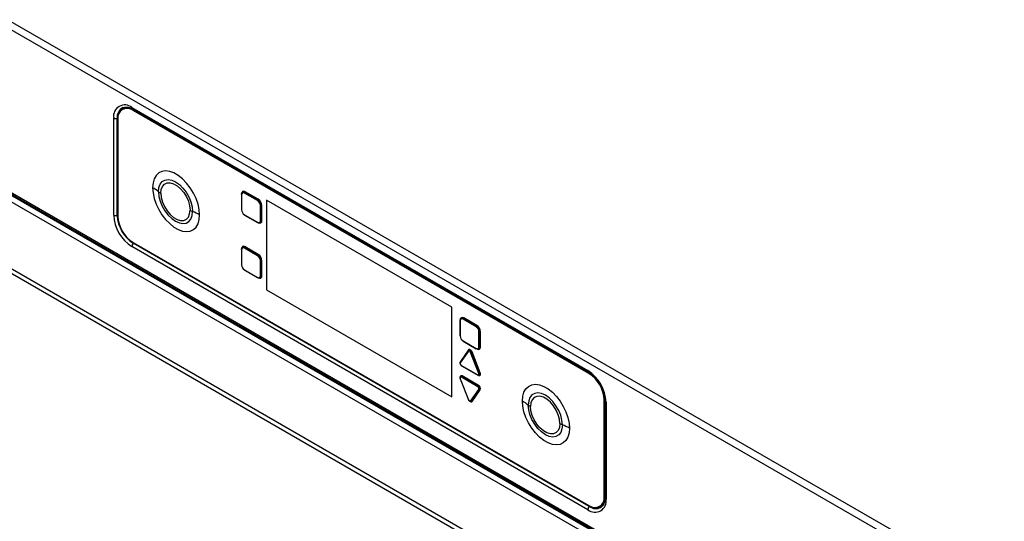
# Paper-space layout 'Specification Drawing' of a CAD drawing. Header units: millimetres. Extents: x 0 to 420, y 0 to 297.
# Tile 12 of 36: x 48 to 83, y 111 to 130. Entities that reach past the tile are written whole.
import ezdxf

# ---------------------------------------------------------------- set-up
doc = ezdxf.new("R2010")
doc.units = ezdxf.units.MM

psp = doc.layouts.new('Specification Drawing')

# ---------------------------------------------------------------- linework, layer by layer
at = {"color": 7, "linetype": 'Continuous', "lineweight": 25}
for p, q in [((36.717, 135.6872), (83.6061, 108.6187)), ((36.5913, 135.4695), (83.4803, 108.401)), ((38.1548, 128.6878), (81.9169, 103.4245)), ((38.3438, 128.5185), (81.8015, 103.4309)), ((51.7902, 126.4072), (68.2815, 116.887)), ((51.4595, 126.3455), (51.4453, 126.3374)), ((51.8155, 126.3512), (68.3068, 116.831)), ((51.8342, 126.2989), (51.8483, 126.307)), ((68.3176, 116.7832), (51.8342, 126.2989)), ((68.3318, 116.7913), (51.8483, 126.307)), ((68.3443, 116.8085), (51.853, 126.3287)), ((51.857, 126.3075), (68.3404, 116.7918)), ((51.1323, 122.5161), (51.1323, 126.0273)), ((51.2597, 122.4996), (51.2597, 126.0107)), ((51.2842, 125.9813), (51.2842, 122.4792)), ((40.6205, 124.3396), (80.5249, 101.3033)), ((40.665, 124.4895), (80.5694, 101.4532)), ((55.7512, 123.2576), (55.7512, 122.7133)), ((55.757, 123.2495), (55.757, 122.7051)), ((56.3322, 123.0372), (55.8608, 123.3093)), ((56.3459, 123.0615), (55.8745, 123.3336)), ((56.3597, 123.0857), (55.8883, 123.3579)), ((56.4359, 122.3132), (56.4359, 122.8576)), ((56.4638, 122.313), (56.4638, 122.8574)), ((56.4917, 122.3128), (56.4917, 122.8571)), ((63.3629, 119.1853), (56.6547, 123.0579)), ((56.6547, 123.0579), (56.6547, 119.813)), ((56.6555, 123.0574), (56.6555, 119.8135)), ((55.8608, 122.5255), (56.3322, 122.2533)), ((55.8649, 122.5163), (56.3363, 122.2442)), ((51.8342, 121.5266), (68.3176, 112.0109)), ((68.3309, 111.975), (51.8396, 121.4953)), ((68.2815, 111.8564), (51.7902, 121.3766)), ((55.7512, 121.2662), (55.7512, 120.7218)), ((55.757, 121.258), (55.757, 120.7136)), ((56.3322, 121.0458), (55.8608, 121.3179)), ((56.3459, 121.07), (55.8745, 121.3422)), ((56.3597, 121.0943), (55.8883, 121.3664)), ((56.4359, 120.3218), (56.4359, 120.8661)), ((56.4638, 120.3215), (56.4638, 120.8659)), ((56.4917, 120.3213), (56.4917, 120.8657)), ((55.8608, 120.534), (56.3322, 120.2619)), ((55.8649, 120.5249), (56.3363, 120.2527)), ((56.6555, 119.8135), (56.6547, 119.813)), ((56.6547, 119.813), (63.3629, 115.9405)), ((56.6555, 119.8135), (63.3629, 115.9414)), ((63.3629, 115.9405), (63.3629, 119.1853)), ((63.6551, 118.6948), (63.6551, 118.1504)), ((63.6609, 118.6866), (63.6609, 118.1423)), ((64.236, 118.4744), (63.7646, 118.7465)), ((64.2498, 118.4987), (63.7784, 118.7708)), ((64.2635, 118.5229), (63.7921, 118.7951)), ((64.3398, 117.7504), (64.3398, 118.2948)), ((64.3676, 117.7502), (64.3676, 118.2945)), ((64.3955, 117.75), (64.3955, 118.2943)), ((63.7646, 117.9627), (64.236, 117.6905)), ((63.7688, 117.9535), (64.2402, 117.6814)), ((63.9593, 117.6132), (63.6647, 117.1941)), ((63.9616, 117.5936), (63.6669, 117.1744)), ((63.9646, 117.6399), (63.6699, 117.2207)), ((64.3337, 116.7895), (64.0391, 117.5488)), ((64.3597, 116.7985), (64.0651, 117.5578)), ((64.3857, 116.8075), (64.0911, 117.5669)), ((63.7057, 117.0744), (64.295, 116.7343)), ((63.7099, 117.0653), (64.2991, 116.7251)), ((68.3176, 116.7832), (68.3318, 116.7913)), ((63.6624, 116.591), (63.9571, 115.8317)), ((63.6669, 116.5901), (63.9616, 115.8308)), ((64.295, 116.3051), (63.7057, 116.6453)), ((64.3087, 116.3294), (63.7195, 116.6696)), ((64.3225, 116.3537), (63.7332, 116.6938)), ((64.0391, 115.786), (64.3337, 116.2052)), ((64.0651, 115.7787), (64.3597, 116.1979)), ((64.0911, 115.7714), (64.3857, 116.1906)), ((68.8676, 115.8306), (68.8817, 115.8388)), ((68.8676, 112.3285), (68.8676, 115.8306)), ((68.8817, 112.3367), (68.8817, 115.8388)), ((68.8864, 115.846), (68.8864, 112.344)), ((68.9029, 112.33), (68.9029, 115.8411)), ((68.9036, 115.7973), (68.9036, 112.2862)), ((68.9394, 115.7474), (68.9394, 112.2363)), ((68.8676, 112.3285), (68.8817, 112.3367)), ((68.7065, 111.9724), (68.7206, 111.9806))]:
    psp.add_line(p, q, dxfattribs=at)
at = {"color": 8, "linetype": 'Continuous', "lineweight": 25}
for p, q in [((51.8522, 126.3048), (51.857, 126.3075)), ((51.853, 126.3287), (51.853, 126.3296)), ((42.6135, 125.7776), (81.833, 103.1367)), ((42.7156, 125.9545), (81.833, 103.3726)), ((68.3357, 116.7891), (68.3404, 116.7918)), ((68.8817, 115.8433), (68.8864, 115.846)), ((68.8817, 112.3412), (68.8864, 112.344)), ((68.9036, 112.3295), (68.9029, 112.33))]:
    psp.add_line(p, q, dxfattribs=at)
at = {"color": 8, "linetype": 'Continuous', "lineweight": 25, "flags": 128}
for points in [[(51.853, 126.3287), (51.7441, 126.3792), (51.6393, 126.403), (51.5427, 126.3991), (51.4581, 126.3678), (51.3886, 126.3102), (51.337, 126.2284), (51.3231, 126.1935)], [(63.6699, 117.2207), (63.6626, 117.2046), (63.6602, 117.1858)], [(63.7332, 116.6938), (63.7143, 116.7019), (63.6967, 116.7036), (63.6816, 116.6989), (63.6699, 116.6882), (63.6626, 116.672), (63.6602, 116.6516), (63.6605, 116.6427)], [(63.6669, 116.5901), (63.6649, 116.5901), (63.6634, 116.5903), (63.6625, 116.5908), (63.6624, 116.591)], [(63.9616, 115.8308), (63.9595, 115.8307), (63.958, 115.8309), (63.9572, 115.8315), (63.9571, 115.8317)], [(63.9664, 115.8398), (63.9762, 115.8203), (63.9913, 115.7981), (64.0089, 115.7795), (64.0278, 115.7657), (64.0468, 115.7577), (64.0644, 115.7559), (64.0795, 115.7606), (64.0911, 115.7714)], [(68.5208, 111.9386), (68.5581, 111.9331), (68.6546, 111.937), (68.7393, 111.9683), (68.8087, 112.026), (68.8603, 112.1077), (68.8921, 112.2103), (68.9029, 112.33)]]:
    psp.add_lwpolyline(points, dxfattribs=at)
at = {"color": 7, "linetype": 'Continuous', "lineweight": 25, "flags": 128}
for points in [[(51.4703, 126.4053), (51.5174, 126.4186), (51.6163, 126.4228)], [(54.2399, 122.524), (54.2254, 122.7127), (54.1825, 122.9117), (54.1126, 123.1142), (54.018, 123.3134), (53.9021, 123.5023), (53.7687, 123.6747), (53.6225, 123.8246), (53.4682, 123.9469), (53.3114, 124.0375), (53.1572, 124.0932), (53.0109, 124.1122), (52.8775, 124.0938), (52.7616, 124.0387), (52.667, 123.9487), (52.5971, 123.8269), (52.5542, 123.6775), (52.5397, 123.5055)], [(52.7523, 123.3596), (52.7678, 123.5094), (52.8134, 123.6337), (52.887, 123.7265), (52.9848, 123.7829), (53.1019, 123.8003), (53.2324, 123.7777), (53.3698, 123.7162), (53.5072, 123.619), (53.6377, 123.491), (53.7548, 123.3384), (53.8526, 123.169), (53.9262, 122.9914), (53.9718, 122.8143), (53.9873, 122.6467)], [(52.832, 123.305), (52.8474, 123.4426), (52.8927, 123.5545), (52.9654, 123.6341), (53.0611, 123.6767), (53.1743, 123.68), (53.2984, 123.6437), (53.4262, 123.5699), (53.5504, 123.4629), (53.6636, 123.3289), (53.7593, 123.1758), (53.8319, 123.0123), (53.8772, 122.8481), (53.8926, 122.6927)], [(52.5397, 123.5055), (52.5542, 123.3167), (52.5971, 123.1177), (52.667, 122.9152), (52.7616, 122.716), (52.8775, 122.5271), (53.0109, 122.3547), (53.1572, 122.2048), (53.3114, 122.0825), (53.4682, 121.9919), (53.6225, 121.9362), (53.7687, 121.9172), (53.9021, 121.9356), (54.018, 121.9907), (54.1126, 122.0807), (54.1825, 122.2025), (54.2254, 122.3519), (54.2399, 122.524)], [(52.7523, 123.3596), (52.7678, 123.192), (52.8134, 123.0149), (52.887, 122.8373), (52.9848, 122.6679), (53.1019, 122.5154), (53.2324, 122.3873), (53.3698, 122.2901), (53.5072, 122.2286), (53.6377, 122.206), (53.7548, 122.2234), (53.8526, 122.2798), (53.9262, 122.3726), (53.9718, 122.4969), (53.9873, 122.6467)], [(52.832, 123.305), (52.8474, 123.1495), (52.8927, 122.9853), (52.9654, 122.8219), (53.0611, 122.6687), (53.1743, 122.5348), (53.2984, 122.4278), (53.4262, 122.354), (53.5504, 122.3177), (53.6636, 122.3209), (53.7593, 122.3636), (53.8319, 122.4431), (53.8772, 122.555), (53.8926, 122.6927)], [(63.9593, 117.6132), (63.9607, 117.6148), (63.9631, 117.6167)], [(64.0391, 117.5488), (64.032, 117.5636), (64.0227, 117.5772), (64.0119, 117.5886), (64.0003, 117.597), (63.9888, 117.602), (63.978, 117.603), (63.9687, 117.6002), (63.9616, 117.5936)], [(64.0911, 117.5669), (64.0795, 117.591), (64.0644, 117.6132), (64.0468, 117.6318), (64.0278, 117.6456), (64.0089, 117.6536), (63.9913, 117.6554), (63.9762, 117.6507), (63.9646, 117.6399)], [(64.295, 116.7343), (64.3066, 116.7293), (64.3174, 116.7283), (64.3266, 116.7311), (64.3337, 116.7377), (64.3382, 116.7476), (64.3397, 116.7601), (64.3382, 116.7744), (64.3337, 116.7895)], [(64.3225, 116.7175), (64.3414, 116.7094), (64.359, 116.7077), (64.3741, 116.7124), (64.3857, 116.7231), (64.393, 116.7393), (64.3955, 116.7597), (64.393, 116.783), (64.3857, 116.8075)], [(63.7057, 116.6453), (63.6941, 116.6502), (63.6833, 116.6513), (63.6741, 116.6484), (63.6669, 116.6418), (63.6625, 116.6319), (63.6609, 116.6194), (63.6625, 116.6052), (63.6669, 116.5901)], [(65.9119, 115.7859), (65.9264, 115.9579), (65.9693, 116.1073), (66.0392, 116.2291), (66.1338, 116.3191), (66.2497, 116.3742), (66.3831, 116.3926), (66.5293, 116.3736), (66.6835, 116.3179), (66.8404, 116.2273), (66.9946, 116.105), (67.1409, 115.9551), (67.2743, 115.7828), (67.3902, 115.5938), (67.4848, 115.3946), (67.5547, 115.1921), (67.5976, 114.9931), (67.6121, 114.8044)], [(67.3595, 114.9271), (67.344, 115.0947), (67.2984, 115.2718), (67.2248, 115.4495), (67.127, 115.6188), (67.0099, 115.7714), (66.8794, 115.8994), (66.742, 115.9967), (66.6046, 116.0581), (66.4741, 116.0807), (66.357, 116.0633), (66.2592, 116.0069), (66.1856, 115.9141), (66.1399, 115.7898), (66.1245, 115.6401)], [(63.9616, 115.8308), (63.9687, 115.8159), (63.978, 115.8024), (63.9888, 115.791), (64.0003, 115.7825), (64.0119, 115.7776), (64.0227, 115.7765), (64.032, 115.7794), (64.0391, 115.786)], [(67.6121, 114.8044), (67.5976, 114.6323), (67.5547, 114.4829), (67.4848, 114.3611), (67.3902, 114.2711), (67.2743, 114.216), (67.1409, 114.1976), (66.9946, 114.2166), (66.8404, 114.2724), (66.6835, 114.3629), (66.5293, 114.4852), (66.3831, 114.6351), (66.2497, 114.8075), (66.1338, 114.9964), (66.0392, 115.1956), (65.9693, 115.3981), (65.9264, 115.5971), (65.9119, 115.7859)], [(67.2648, 114.9731), (67.2494, 115.1285), (67.2041, 115.2927), (67.1314, 115.4562), (67.0357, 115.6093), (66.9225, 115.7433), (66.7984, 115.8503), (66.6706, 115.9241), (66.5464, 115.9604), (66.4332, 115.9572), (66.3375, 115.9145), (66.2649, 115.8349), (66.2196, 115.7231), (66.2042, 115.5854)], [(67.3595, 114.9271), (67.344, 114.7773), (67.2984, 114.653), (67.2248, 114.5602), (67.127, 114.5038), (67.0099, 114.4864), (66.8794, 114.509), (66.742, 114.5705), (66.6046, 114.6677), (66.4741, 114.7958), (66.357, 114.9483), (66.2592, 115.1177), (66.1856, 115.2953), (66.1399, 115.4724), (66.1245, 115.6401)], [(67.2648, 114.9731), (67.2494, 114.8354), (67.2041, 114.7236), (67.1314, 114.644), (67.0357, 114.6013), (66.9225, 114.5981), (66.7984, 114.6344), (66.6706, 114.7082), (66.5464, 114.8152), (66.4332, 114.9492), (66.3375, 115.1023), (66.2649, 115.2657), (66.2196, 115.4299), (66.2042, 115.5854)], [(68.8592, 112.0638), (68.813, 111.9943), (68.7528, 111.9418)]]:
    psp.add_lwpolyline(points, dxfattribs=at)
at = {"color": 7, "linetype": 'Continuous', "lineweight": 25}
for centre, radius, start, end in [((51.5334, 126.0923), 0.4063, 50.79671, 189.21404), ((51.6195, 126.0357), 0.3397, 50.79671, 189.21404), ((51.6205, 125.989), 0.3912, 54.38242, 114.30712), ((51.6002, 125.9022), 0.4797, 57.64117, 88.80793), ((51.219, 126.1959), 0.1897, 242.78558, 282.40338), ((51.7508, 122.1275), 1.5878, 50.89694, 60.20928), ((53.1277, 123.8215), 0.5952, 230.89694, 240.20928), ((55.761, 123.2567), 0.00981, 115.99632, 174.83142), ((55.8367, 123.2947), 0.0815, 50.79671, 189.21404), ((55.8203, 123.2597), 0.0641, 50.79671, 189.21404), ((55.8916, 123.3079), 0.0309, 123.59687, 177.32186), ((55.8574, 123.3593), 0.0309, 303.59687, 357.32186), ((56.363, 123.0358), 0.0309, 123.59687, 177.32186), ((56.2107, 122.8473), 0.2254, 2.60548, 57.39452), ((56.3288, 123.0872), 0.0309, 303.59687, 357.32186), ((56.2051, 122.8441), 0.2869, 2.60548, 57.39452), ((56.45, 122.885), 0.0309, 242.68229, 296.39912), ((56.4775, 122.8297), 0.0309, 62.68229, 116.39912), ((52.5607, 122.5811), 1.4299, 182.60548, 237.39452), ((51.219, 122.6848), 0.1897, 242.78558, 282.40338), ((52.5186, 122.5568), 1.2602, 182.60548, 237.39452), ((54.2753, 123.3599), 0.7691, 240.16256, 248.01072), ((53.2191, 120.7442), 2.0517, 60.16256, 68.01072), ((55.9822, 122.7153), 0.2254, 182.60548, 237.39452), ((52.4783, 122.5336), 1.1953, 182.60548, 237.39452), ((56.3726, 122.303), 0.0641, 230.79671, 9.21404), ((56.4112, 122.2997), 0.0815, 230.79671, 9.21404), ((56.45, 122.3406), 0.0309, 242.68229, 296.39912), ((56.4775, 122.2853), 0.0309, 62.68229, 116.39912), ((51.9796, 121.3674), 0.1896, 137.5952, 177.21805), ((55.761, 121.2653), 0.00981, 115.99632, 174.83142), ((55.8367, 121.3033), 0.0815, 50.79671, 189.21404), ((55.8203, 121.2683), 0.0641, 50.79671, 189.21404), ((55.8916, 121.3165), 0.0309, 123.59687, 177.32186), ((55.8574, 121.3679), 0.0309, 303.59687, 357.32186), ((56.363, 121.0443), 0.0309, 123.59687, 177.32186), ((56.3288, 121.0957), 0.0309, 303.59687, 357.32186), ((56.2051, 120.8526), 0.2869, 2.60548, 57.39452), ((55.9822, 120.7239), 0.2254, 182.60548, 237.39452), ((56.2107, 120.8559), 0.2254, 2.60548, 57.39452), ((56.45, 120.8936), 0.0309, 242.68229, 296.39912), ((56.4775, 120.8383), 0.0309, 62.68229, 116.39912), ((56.3726, 120.3115), 0.0641, 230.79671, 9.21404), ((56.4112, 120.3083), 0.0815, 230.79671, 9.21404), ((56.45, 120.3492), 0.0309, 242.68229, 296.39912), ((56.4775, 120.2939), 0.0309, 62.68229, 116.39912), ((63.6648, 118.6939), 0.00981, 115.99632, 174.83142), ((63.7406, 118.7319), 0.0815, 50.79671, 189.21404), ((63.7242, 118.6969), 0.0641, 50.79671, 189.21404), ((63.7955, 118.7451), 0.0309, 123.59687, 177.32186), ((63.7613, 118.7965), 0.0309, 303.59687, 357.32186), ((64.2669, 118.473), 0.0309, 123.59687, 177.32186), ((64.1146, 118.2845), 0.2254, 2.60548, 57.39452), ((64.2327, 118.5244), 0.0309, 303.59687, 357.32186), ((64.109, 118.2813), 0.2869, 2.60548, 57.39452), ((64.3539, 118.3222), 0.0309, 242.68229, 296.39912), ((64.3814, 118.2669), 0.0309, 62.68229, 116.39912), ((63.8861, 118.1525), 0.2254, 182.60548, 237.39452), ((64.0275, 117.6242), 0.0763, 278.77427, 299.54959), ((64.1028, 117.4915), 0.0763, 98.77427, 119.54959), ((64.2765, 117.7402), 0.0641, 230.79671, 9.21404), ((64.3151, 117.7369), 0.0815, 230.79671, 9.21404), ((64.3539, 117.7778), 0.0309, 242.68229, 296.39912), ((64.3814, 117.7225), 0.0309, 62.68229, 116.39912), ((63.7459, 117.1475), 0.0834, 161.22155, 241.18981), ((64.3221, 116.8649), 0.0763, 278.77427, 299.54959), ((64.3974, 116.7321), 0.0763, 98.77427, 119.54959), ((67.511, 115.6824), 1.4299, 2.60548, 57.39452), ((67.6877, 115.7844), 1.1953, 2.60548, 57.39452), ((67.7009, 115.7921), 1.1868, 2.60548, 57.39452), ((63.6714, 116.5879), 0.00947, 108.1093, 160.9548), ((63.7365, 116.6438), 0.0309, 123.59687, 177.32186), ((63.7024, 116.6953), 0.0309, 303.59687, 357.32186), ((67.6735, 115.7763), 1.1953, 2.60548, 57.39452), ((64.3258, 116.3037), 0.0309, 123.59687, 177.32186), ((64.2548, 116.232), 0.0834, 341.22155, 61.18981), ((64.2916, 116.3551), 0.0309, 303.59687, 357.32186), ((64.2569, 116.2344), 0.1361, 341.22155, 61.18981), ((64.3514, 116.2181), 0.0219, 216.22522, 292.43045), ((64.3681, 116.1776), 0.0219, 36.22522, 112.43045), ((63.9601, 115.8466), 0.00947, 288.1093, 340.9548), ((64.0568, 115.7989), 0.0219, 216.22522, 292.43045), ((64.0735, 115.7585), 0.0219, 36.22522, 112.43045), ((65.123, 114.4079), 1.5878, 50.89694, 60.20928), ((66.4999, 116.102), 0.5952, 230.89694, 240.20928), ((67.6475, 115.6403), 0.7691, 240.16256, 248.01072), ((66.5913, 113.0246), 2.0517, 60.16256, 68.01072), ((68.5383, 112.1712), 0.4063, 230.79671, 9.21404), ((68.5323, 112.2742), 0.3397, 230.79671, 9.21404), ((68.5118, 112.2896), 0.373, 304.05635, 7.25583), ((68.4069, 112.3242), 0.4799, 331.21937, 2.3594), ((68.4709, 111.8472), 0.1896, 137.5952, 177.21805)]:
    psp.add_arc(centre, radius, start, end, dxfattribs=at)
at = {"color": 8, "linetype": 'Continuous', "lineweight": 25}
for centre, radius, start, end in [((51.6356, 126.0637), 0.3796, 115.8203, 188.02167), ((51.8509, 126.4009), 0.061, 174.14104, 234.54678), ((51.2709, 125.9562), 0.0557, 75.57208, 101.58229), ((55.7608, 123.2583), 0.00962, 184.1709, 247.14925), ((51.2709, 122.4449), 0.0558, 76.21734, 101.56632), ((55.7608, 122.714), 0.00962, 184.1709, 247.14925), ((55.8703, 122.5243), 0.00962, 172.85554, 235.83228), ((56.3417, 122.2521), 0.00962, 172.85554, 235.83228), ((51.7979, 121.5323), 0.0558, 318.43183, 343.78859), ((55.7608, 121.2669), 0.00962, 184.1709, 247.14925), ((55.7608, 120.7225), 0.00962, 184.1709, 247.14925), ((55.8703, 120.5328), 0.00962, 172.85554, 235.83228), ((56.3417, 120.2607), 0.00962, 172.85554, 235.83228), ((63.6647, 118.6955), 0.00962, 184.1709, 247.14925), ((63.6647, 118.1511), 0.00962, 184.1709, 247.14925), ((63.7742, 117.9615), 0.00962, 172.85554, 235.83228), ((63.973, 117.6048), 0.016, 148.36612, 224.52026), ((63.9531, 117.6287), 0.016, 328.36612, 44.52026), ((64.2456, 117.6893), 0.00962, 172.85554, 235.83228), ((63.6784, 117.1856), 0.016, 148.36612, 224.52026), ((63.6554, 117.2084), 0.0191, 358.75296, 40.38472), ((63.7153, 117.0732), 0.00962, 172.85554, 235.83228), ((68.3423, 116.8807), 0.0611, 174.16691, 234.25175), ((64.3045, 116.7331), 0.00962, 172.85554, 235.83228), ((68.9644, 115.8032), 0.0611, 185.63524, 245.84771), ((68.9643, 112.292), 0.061, 185.45679, 245.86335), ((68.2892, 112.012), 0.0557, 318.41585, 344.43424), ((68.5684, 112.2959), 0.3992, 233.47899, 297.50356)]:
    psp.add_arc(centre, radius, start, end, dxfattribs=at)
at = {"color": 7, "linetype": 'Continuous', "lineweight": 25}
for points, knots in [([(51.613, 126.4207), (51.6337, 126.4185), (51.6848, 126.413), (51.757, 126.3837), (51.805, 126.3571), (51.8155, 126.3512)], [0, 0, 0, 0, 0.3476676, 0.857366, 1, 1, 1, 1]), ([(63.6647, 117.1941), (63.6611, 117.1868), (63.6541, 117.1727), (63.6551, 117.1458), (63.6636, 117.1173), (63.6804, 117.0896), (63.6973, 117.073), (63.7076, 117.0667), (63.7099, 117.0653)], [0, 0, 0, 0, 0.18389028, 0.35467799, 0.55016128, 0.74690975, 0.9447141, 1, 1, 1, 1]), ([(63.6615, 117.1589), (63.6611, 117.162), (63.6598, 117.1715), (63.6619, 117.1853), (63.6662, 117.1935), (63.6684, 117.1976)], [0, 0, 0, 0, 0.197439, 0.5987195, 1, 1, 1, 1]), ([(68.3068, 116.831), (68.3261, 116.8191), (68.3828, 116.7844), (68.4784, 116.7063), (68.5873, 116.5912), (68.6866, 116.4569), (68.7713, 116.3097), (68.8377, 116.1561), (68.8824, 116.0037), (68.9015, 115.8834), (68.9031, 115.8184), (68.9036, 115.7973)], [0, 0, 0, 0, 0.06424608, 0.18817662, 0.31295751, 0.43845234, 0.56435752, 0.69028013, 0.81567501, 0.94014151, 1, 1, 1, 1]), ([(68.9036, 112.2862), (68.903, 112.2646), (68.9012, 112.2019), (68.8864, 112.1229), (68.8652, 112.0815), (68.8569, 112.0652)], [0, 0, 0, 0, 0.2414019, 0.702233, 1, 1, 1, 1])]:
    psp.add_open_spline(points, degree=3, knots=knots, dxfattribs=at)
for points in [[(55.7566, 123.2656), (55.7584, 123.2824), (55.762, 123.316), (55.7892, 123.3452), (55.8282, 123.3542), (55.8591, 123.3405), (55.8745, 123.3336)], [(56.3459, 123.0615), (56.3614, 123.0505), (56.3922, 123.0286), (56.4312, 122.9746), (56.4585, 122.9139), (56.462, 122.8762), (56.4638, 122.8574)], [(56.4638, 122.313), (56.462, 122.2962), (56.4585, 122.2626), (56.4312, 122.2333), (56.3922, 122.2243), (56.3614, 122.2381), (56.3459, 122.2449)], [(55.7566, 121.2741), (55.7584, 121.2909), (55.762, 121.3245), (55.7892, 121.3538), (55.8282, 121.3628), (55.8591, 121.349), (55.8745, 121.3422)], [(56.3459, 121.07), (56.3614, 121.0591), (56.3922, 121.0372), (56.4312, 120.9832), (56.4585, 120.9225), (56.462, 120.8848), (56.4638, 120.8659)], [(56.4638, 120.3215), (56.462, 120.3047), (56.4585, 120.2711), (56.4312, 120.2419), (56.3922, 120.2329), (56.3614, 120.2466), (56.3459, 120.2535)], [(63.6605, 118.7027), (63.6623, 118.7196), (63.6658, 118.7532), (63.6931, 118.7824), (63.7321, 118.7914), (63.7629, 118.7777), (63.7784, 118.7708)], [(64.2498, 118.4987), (64.2652, 118.4877), (64.2961, 118.4658), (64.3351, 118.4118), (64.3623, 118.3511), (64.3659, 118.3134), (64.3676, 118.2945)], [(63.9631, 117.6168), (63.966, 117.62), (63.9718, 117.6265), (63.9843, 117.63), (63.9987, 117.6287), (64.0141, 117.6221), (64.0295, 117.6109), (64.0439, 117.5957), (64.0564, 117.5776), (64.0622, 117.5644), (64.0651, 117.5578)], [(64.3676, 117.7502), (64.3659, 117.7334), (64.3623, 117.6997), (64.3351, 117.6705), (64.2961, 117.6615), (64.2652, 117.6752), (64.2498, 117.6821)], [(64.3597, 116.7985), (64.362, 116.7918), (64.3664, 116.7785), (64.3683, 116.7595), (64.3663, 116.7429), (64.3603, 116.7297), (64.3509, 116.7209), (64.3385, 116.7172), (64.3241, 116.7183), (64.3139, 116.7234), (64.3087, 116.7259)], [(63.6684, 116.597), (63.6662, 116.6036), (63.6617, 116.6169), (63.6599, 116.6359), (63.6619, 116.6526), (63.6679, 116.6657), (63.6773, 116.6745), (63.6897, 116.6783), (63.704, 116.6771), (63.7143, 116.6721), (63.7195, 116.6696)], [(64.3087, 116.3294), (64.3139, 116.326), (64.3241, 116.3191), (64.3385, 116.3037), (64.3509, 116.2857), (64.3603, 116.266), (64.3663, 116.2459), (64.3683, 116.227), (64.3664, 116.2101), (64.362, 116.2019), (64.3597, 116.1979)], [(64.0651, 115.7787), (64.0622, 115.7754), (64.0564, 115.769), (64.0439, 115.7654), (64.0295, 115.7668), (64.0141, 115.7733), (63.9987, 115.7846), (63.9843, 115.7998), (63.9718, 115.8178), (63.966, 115.831), (63.9631, 115.8376)]]:
    psp.add_open_spline(points, degree=3, dxfattribs=at)

doc.saveas('drawing.dxf')
